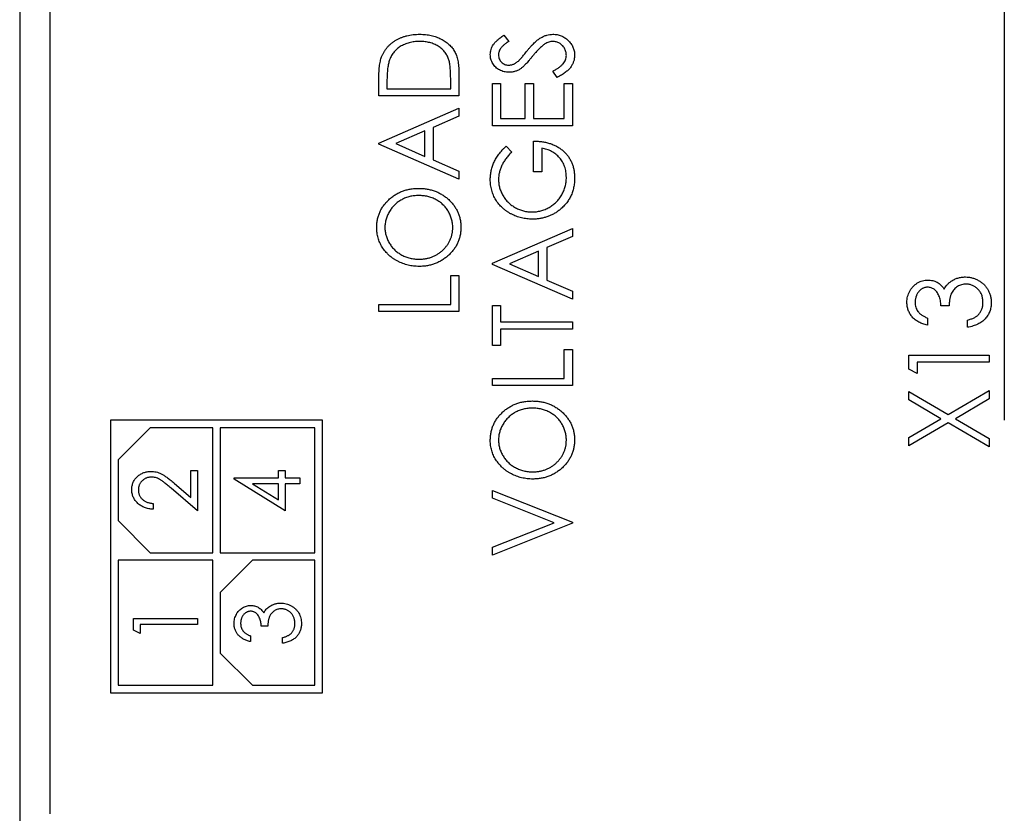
# Paper-space layout 'Sheet 2' of a CAD drawing. Header units: millimetres. Extents: x 0 to 420, y 0 to 297.
# Tile 33 of 48: x 291 to 324, y 99 to 125. Entities that reach past the tile are written whole.
import ezdxf

# ---------------------------------------------------------------- set-up
doc = ezdxf.new("R2010")
doc.units = ezdxf.units.MM

psp = doc.layouts.new('Sheet 2')

# ---------------------------------------------------------------- linework, layer by layer
at = {"color": 7, "linetype": 'Continuous', "lineweight": 25}
for p, q in [((292.425, 217.482), (292.425, 99.082)), ((291.429, 187.282), (291.429, 97.882)), ((323.925, 142.082), (323.925, 112.082)), ((307.409, 124.795), (307.572, 124.594)), ((305.925, 123.562), (305.925, 122.794)), ((309.164, 123.404), (309.03, 123.614)), ((303.279, 122.794), (303.279, 123.295)), ((303.55, 123.203), (303.55, 123.031)), ((305.653, 123.031), (305.653, 123.311)), ((307.029, 121.81), (307.029, 123.201)), ((307.029, 123.201), (307.3, 123.201)), ((307.3, 123.201), (307.3, 122.048)), ((308.114, 122.048), (308.114, 123.201)), ((308.114, 123.201), (308.386, 123.201)), ((308.386, 123.201), (308.386, 122.048)), ((309.403, 123.201), (309.675, 123.201)), ((309.403, 122.048), (309.403, 123.201)), ((309.675, 123.201), (309.675, 121.81)), ((303.55, 123.031), (305.653, 123.031)), ((305.925, 122.794), (303.279, 122.794)), ((303.279, 121.234), (305.925, 122.387)), ((305.925, 122.387), (305.925, 122.125)), ((305.925, 122.125), (305.077, 121.755)), ((307.3, 122.048), (308.114, 122.048)), ((308.386, 122.048), (309.403, 122.048)), ((304.805, 121.636), (303.842, 121.217)), ((304.805, 120.797), (304.805, 121.636)), ((305.077, 121.755), (305.077, 120.678)), ((309.675, 121.81), (307.029, 121.81)), ((303.279, 121.2), (303.279, 121.234)), ((303.842, 121.217), (304.805, 120.797)), ((308.386, 120.284), (308.386, 121.301)), ((305.925, 120.046), (303.279, 121.2)), ((307.48, 121.132), (307.673, 120.941)), ((308.657, 121.064), (308.657, 120.284)), ((305.077, 120.678), (305.925, 120.309)), ((305.925, 120.309), (305.925, 120.046)), ((308.657, 120.284), (308.386, 120.284)), ((307.029, 117.265), (309.675, 118.418)), ((309.675, 118.418), (309.675, 118.156)), ((309.675, 118.156), (308.827, 117.786)), ((308.555, 117.668), (307.592, 117.248)), ((308.555, 116.828), (308.555, 117.668)), ((308.827, 117.786), (308.827, 116.709)), ((307.029, 117.231), (307.029, 117.265)), ((309.675, 116.078), (307.029, 117.231)), ((307.592, 117.248), (308.555, 116.828)), ((305.653, 115.908), (305.653, 116.858)), ((305.653, 116.858), (305.925, 116.858)), ((305.925, 116.858), (305.925, 115.671)), ((308.827, 116.709), (309.675, 116.34)), ((309.675, 116.34), (309.675, 116.078)), ((303.279, 115.671), (303.279, 115.908)), ((303.279, 115.908), (305.653, 115.908)), ((307.029, 115.874), (307.3, 115.874)), ((307.029, 114.551), (307.029, 115.874)), ((307.3, 115.874), (307.3, 115.331)), ((322.102, 115.865), (321.83, 115.865)), ((305.925, 115.671), (303.279, 115.671)), ((321.389, 115.458), (321.389, 115.221)), ((322.712, 115.153), (322.712, 115.39)), ((307.3, 115.331), (309.675, 115.331)), ((309.675, 115.094), (307.3, 115.094)), ((307.3, 115.094), (307.3, 114.551)), ((309.675, 115.331), (309.675, 115.094)), ((307.3, 114.551), (307.029, 114.551)), ((309.403, 113.466), (309.403, 114.415)), ((309.403, 114.415), (309.675, 114.415)), ((309.675, 114.415), (309.675, 113.228)), ((320.779, 114.237), (323.425, 114.237)), ((320.779, 113.769), (320.779, 114.237)), ((323.425, 114.237), (323.425, 114)), ((321.05, 113.627), (320.779, 113.769)), ((321.05, 114), (321.05, 113.627)), ((323.425, 114), (321.05, 114)), ((307.029, 113.228), (307.029, 113.466)), ((307.029, 113.466), (309.403, 113.466)), ((309.675, 113.228), (307.029, 113.228)), ((320.779, 112.753), (320.779, 113.033)), ((320.779, 113.033), (322.073, 112.274)), ((322.073, 112.274), (323.425, 113.067)), ((323.425, 112.786), (322.312, 112.134)), ((323.425, 113.067), (323.425, 112.786)), ((321.833, 112.134), (320.779, 112.753)), ((320.779, 111.516), (321.833, 112.134)), ((322.312, 112.134), (323.425, 111.482)), ((301.425, 112.082), (294.425, 112.082)), ((294.425, 112.082), (294.425, 103.082)), ((295.735, 111.832), (294.675, 110.772)), ((297.8, 111.832), (295.735, 111.832)), ((297.8, 107.707), (297.8, 111.832)), ((301.175, 111.832), (298.05, 111.832)), ((298.05, 111.832), (298.05, 107.707)), ((301.175, 107.707), (301.175, 111.832)), ((301.425, 103.082), (301.425, 112.082)), ((322.073, 111.994), (320.779, 111.235)), ((323.425, 111.201), (322.073, 111.994)), ((320.779, 111.235), (320.779, 111.516)), ((323.425, 111.482), (323.425, 111.201)), ((294.675, 110.772), (294.675, 108.768)), ((297.083, 109.533), (297.083, 110.421)), ((297.083, 110.421), (297.3, 110.421)), ((297.3, 110.421), (297.3, 109.092)), ((298.504, 110.138), (298.504, 110.177)), ((298.504, 110.177), (299.969, 110.177)), ((299.969, 110.177), (299.969, 110.421)), ((299.969, 110.421), (300.186, 110.421)), ((300.186, 110.421), (300.186, 110.177)), ((300.186, 110.177), (300.675, 110.177)), ((300.675, 110.177), (300.675, 109.987)), ((297.3, 109.092), (296.424, 109.84)), ((296.525, 110.01), (297.083, 109.533)), ((300.186, 109.092), (298.504, 110.138)), ((299.969, 109.987), (299.113, 109.987)), ((299.113, 109.987), (299.969, 109.455)), ((299.969, 109.455), (299.969, 109.987)), ((300.186, 109.987), (300.186, 109.092)), ((300.675, 109.987), (300.186, 109.987)), ((307.029, 109.511), (307.029, 109.768)), ((307.029, 109.768), (309.675, 108.717)), ((309.07, 108.7), (307.029, 109.511)), ((295.834, 109.336), (295.834, 109.146)), ((294.675, 108.768), (295.735, 107.707)), ((307.029, 107.889), (309.07, 108.7)), ((309.675, 108.683), (307.029, 107.631)), ((309.675, 108.717), (309.675, 108.683)), ((307.029, 107.631), (307.029, 107.889)), ((295.735, 107.707), (297.8, 107.707)), ((298.05, 107.707), (301.175, 107.707)), ((297.8, 107.457), (294.675, 107.457)), ((294.675, 107.457), (294.675, 103.332)), ((297.8, 103.332), (297.8, 107.457)), ((299.11, 107.457), (298.05, 106.397)), ((301.175, 107.457), (299.11, 107.457)), ((301.175, 103.332), (301.175, 107.457)), ((298.05, 106.397), (298.05, 104.393)), ((295.183, 105.156), (295.183, 105.531)), ((295.183, 105.531), (297.3, 105.531)), ((297.3, 105.341), (295.4, 105.341)), ((295.4, 105.341), (295.4, 105.042)), ((297.3, 105.531), (297.3, 105.341)), ((299.616, 105.286), (299.399, 105.286)), ((295.4, 105.042), (295.183, 105.156)), ((299.046, 104.961), (299.046, 104.771)), ((300.105, 104.717), (300.105, 104.907)), ((298.05, 104.393), (299.11, 103.332)), ((294.425, 103.082), (301.425, 103.082)), ((294.675, 103.332), (297.8, 103.332)), ((299.11, 103.332), (301.175, 103.332))]:
    psp.add_line(p, q, dxfattribs=at)
for points, knots in [([(303.374, 124.082), (303.386, 124.111), (303.409, 124.167), (303.452, 124.248), (303.502, 124.324), (303.557, 124.396), (303.62, 124.462), (303.687, 124.524), (303.762, 124.58), (303.842, 124.632), (303.927, 124.679), (304.016, 124.719), (304.11, 124.753), (304.207, 124.782), (304.308, 124.802), (304.414, 124.818), (304.523, 124.827), (304.597, 124.829), (304.635, 124.829)], [0, 0, 0, 0, 0.059398, 0.117804, 0.175649, 0.233437, 0.291249, 0.349576, 0.409329, 0.470372, 0.532591, 0.595119, 0.658625, 0.723231, 0.789405, 0.857649, 0.927742, 1, 1, 1, 1]), ([(304.635, 124.829), (304.668, 124.829), (304.732, 124.827), (304.827, 124.821), (304.919, 124.808), (305.008, 124.791), (305.094, 124.768), (305.178, 124.743), (305.258, 124.71), (305.335, 124.673), (305.407, 124.633), (305.476, 124.589), (305.539, 124.543), (305.597, 124.493), (305.651, 124.441), (305.699, 124.385), (305.743, 124.326), (305.782, 124.265), (305.817, 124.198), (305.846, 124.126), (305.87, 124.047), (305.89, 123.962), (305.906, 123.871), (305.916, 123.774), (305.924, 123.67), (305.924, 123.599), (305.925, 123.562)], [0, 0, 0, 0, 0.047591, 0.093744, 0.138658, 0.182637, 0.225674, 0.268046, 0.309925, 0.35122, 0.391858, 0.430949, 0.469216, 0.506063, 0.542432, 0.578163, 0.613445, 0.648473, 0.684358, 0.722083, 0.761938, 0.803977, 0.848876, 0.896245, 0.946758, 1, 1, 1, 1]), ([(306.961, 124.161), (306.962, 124.189), (306.964, 124.245), (306.983, 124.327), (307.014, 124.406), (307.049, 124.47), (307.084, 124.519), (307.115, 124.558), (307.152, 124.596), (307.193, 124.635), (307.24, 124.674), (307.291, 124.715), (307.348, 124.755), (307.388, 124.782), (307.409, 124.795)], [0, 0, 0, 0, 0.103822, 0.2059191, 0.309231, 0.4156525, 0.4722204, 0.5328577, 0.5978194, 0.6678575, 0.7431765, 0.8234483, 0.9089421, 1, 1, 1, 1]), ([(308.173, 124.279), (308.193, 124.304), (308.234, 124.354), (308.295, 124.423), (308.354, 124.487), (308.412, 124.544), (308.468, 124.595), (308.522, 124.64), (308.574, 124.679), (308.641, 124.721), (308.724, 124.764), (308.824, 124.802), (308.925, 124.825), (308.993, 124.828), (309.026, 124.829)], [0, 0, 0, 0, 0.093761, 0.181614, 0.264342, 0.341677, 0.41338, 0.479975, 0.541968, 0.599292, 0.705911, 0.807015, 0.904485, 1, 1, 1, 1]), ([(309.026, 124.829), (309.05, 124.829), (309.097, 124.827), (309.166, 124.817), (309.233, 124.802), (309.297, 124.78), (309.36, 124.752), (309.419, 124.716), (309.476, 124.675), (309.53, 124.629), (309.58, 124.578), (309.623, 124.523), (309.66, 124.466), (309.69, 124.406), (309.713, 124.343), (309.73, 124.277), (309.741, 124.209), (309.742, 124.163), (309.742, 124.139)], [0, 0, 0, 0, 0.064367, 0.127345, 0.188922, 0.250384, 0.312021, 0.374404, 0.437663, 0.502985, 0.567803, 0.63098, 0.692076, 0.752595, 0.813028, 0.874016, 0.936113, 1, 1, 1, 1]), ([(304.635, 124.592), (304.604, 124.591), (304.543, 124.59), (304.454, 124.582), (304.368, 124.569), (304.286, 124.55), (304.207, 124.527), (304.131, 124.497), (304.059, 124.463), (303.99, 124.423), (303.926, 124.379), (303.867, 124.331), (303.814, 124.277), (303.764, 124.221), (303.721, 124.159), (303.683, 124.094), (303.651, 124.024), (303.633, 123.975), (303.624, 123.95)], [0, 0, 0, 0, 0.072235, 0.141829, 0.209054, 0.274618, 0.338839, 0.40167, 0.463864, 0.525432, 0.586208, 0.645431, 0.704074, 0.762298, 0.820336, 0.879142, 0.938766, 1, 1, 1, 1]), ([(305.586, 124.007), (305.577, 124.029), (305.56, 124.073), (305.53, 124.136), (305.493, 124.195), (305.453, 124.251), (305.407, 124.303), (305.357, 124.351), (305.302, 124.396), (305.242, 124.436), (305.178, 124.473), (305.111, 124.505), (305.04, 124.532), (304.965, 124.553), (304.887, 124.571), (304.806, 124.583), (304.721, 124.59), (304.664, 124.591), (304.635, 124.592)], [0, 0, 0, 0, 0.059658, 0.118319, 0.176002, 0.23344, 0.290884, 0.349178, 0.408074, 0.468667, 0.53039, 0.592632, 0.655752, 0.720395, 0.787156, 0.855716, 0.926408, 1, 1, 1, 1]), ([(307.572, 124.594), (307.555, 124.583), (307.523, 124.562), (307.478, 124.529), (307.437, 124.498), (307.401, 124.468), (307.369, 124.439), (307.341, 124.412), (307.318, 124.385), (307.293, 124.352), (307.269, 124.311), (307.247, 124.258), (307.235, 124.203), (307.233, 124.166), (307.232, 124.147)], [0, 0, 0, 0, 0.102557, 0.196911, 0.284395, 0.364416, 0.437215, 0.503536, 0.563602, 0.61645, 0.714669, 0.808954, 0.904132, 1, 1, 1, 1]), ([(308.763, 124.508), (308.748, 124.498), (308.716, 124.476), (308.669, 124.438), (308.62, 124.394), (308.568, 124.344), (308.514, 124.288), (308.458, 124.227), (308.4, 124.16), (308.361, 124.112), (308.341, 124.087)], [0, 0, 0, 0, 0.092213, 0.193119, 0.303009, 0.423363, 0.552489, 0.69176, 0.840671, 1, 1, 1, 1]), ([(309.023, 124.592), (309.001, 124.591), (308.956, 124.588), (308.89, 124.573), (308.825, 124.545), (308.784, 124.521), (308.763, 124.508)], [0, 0, 0, 0, 0.238336, 0.482311, 0.73314, 1, 1, 1, 1]), ([(309.471, 124.131), (309.47, 124.151), (309.469, 124.192), (309.457, 124.253), (309.438, 124.311), (309.411, 124.367), (309.378, 124.419), (309.338, 124.464), (309.294, 124.503), (309.244, 124.535), (309.192, 124.56), (309.137, 124.579), (309.08, 124.59), (309.042, 124.591), (309.023, 124.592)], [0, 0, 0, 0, 0.0867787, 0.1720119, 0.2570004, 0.3440912, 0.4303473, 0.5137866, 0.5956239, 0.6775651, 0.75969, 0.8399959, 0.9191329, 1, 1, 1, 1]), ([(307.578, 123.574), (307.55, 123.575), (307.495, 123.577), (307.414, 123.592), (307.337, 123.615), (307.265, 123.648), (307.198, 123.69), (307.137, 123.739), (307.086, 123.797), (307.041, 123.861), (307.006, 123.932), (306.979, 124.005), (306.964, 124.082), (306.962, 124.134), (306.961, 124.161)], [0, 0, 0, 0, 0.0882908, 0.1744188, 0.2584228, 0.3423174, 0.4252869, 0.5069347, 0.5879222, 0.670559, 0.7531449, 0.8348442, 0.9166861, 1, 1, 1, 1]), ([(307.232, 124.147), (307.233, 124.123), (307.235, 124.078), (307.255, 124.013), (307.285, 123.954), (307.328, 123.904), (307.379, 123.863), (307.436, 123.833), (307.5, 123.815), (307.545, 123.813), (307.567, 123.812)], [0, 0, 0, 0, 0.133507, 0.258557, 0.380724, 0.504971, 0.628085, 0.748901, 0.871477, 1, 1, 1, 1]), ([(307.909, 123.965), (307.914, 123.97), (307.927, 123.982), (307.946, 124.005), (307.972, 124.034), (308.002, 124.07), (308.038, 124.112), (308.078, 124.162), (308.124, 124.218), (308.156, 124.258), (308.173, 124.279)], [0, 0, 0, 0, 0.053039, 0.126288, 0.218872, 0.334457, 0.469409, 0.625738, 0.802267, 1, 1, 1, 1]), ([(309.742, 124.139), (309.742, 124.121), (309.741, 124.085), (309.734, 124.031), (309.725, 123.978), (309.71, 123.928), (309.691, 123.878), (309.668, 123.829), (309.641, 123.782), (309.61, 123.736), (309.573, 123.691), (309.531, 123.647), (309.484, 123.604), (309.431, 123.562), (309.372, 123.521), (309.308, 123.481), (309.238, 123.442), (309.189, 123.417), (309.164, 123.404)], [0, 0, 0, 0, 0.055089, 0.109447, 0.163323, 0.216767, 0.269874, 0.324148, 0.378969, 0.434708, 0.492467, 0.553707, 0.618022, 0.686132, 0.757893, 0.834258, 0.914668, 1, 1, 1, 1]), ([(303.279, 123.295), (303.279, 123.338), (303.28, 123.423), (303.284, 123.544), (303.291, 123.657), (303.302, 123.76), (303.315, 123.854), (303.331, 123.938), (303.35, 124.014), (303.366, 124.06), (303.374, 124.082)], [0, 0, 0, 0, 0.164344, 0.316794, 0.458147, 0.588563, 0.707492, 0.815269, 0.912897, 1, 1, 1, 1]), ([(303.624, 123.95), (303.618, 123.93), (303.605, 123.887), (303.591, 123.816), (303.578, 123.736), (303.568, 123.647), (303.56, 123.549), (303.554, 123.442), (303.551, 123.325), (303.55, 123.244), (303.55, 123.203)], [0, 0, 0, 0, 0.084774, 0.180312, 0.28709, 0.406015, 0.536482, 0.678682, 0.833402, 1, 1, 1, 1]), ([(305.653, 123.311), (305.653, 123.351), (305.653, 123.428), (305.65, 123.539), (305.644, 123.641), (305.637, 123.733), (305.627, 123.815), (305.617, 123.888), (305.603, 123.951), (305.591, 123.989), (305.586, 124.007)], [0, 0, 0, 0, 0.172244, 0.3301934, 0.475432, 0.6065481, 0.7244263, 0.8291286, 0.9204072, 1, 1, 1, 1]), ([(307.567, 123.812), (307.581, 123.812), (307.61, 123.813), (307.652, 123.82), (307.693, 123.829), (307.735, 123.844), (307.777, 123.865), (307.82, 123.892), (307.865, 123.926), (307.894, 123.952), (307.909, 123.965)], [0, 0, 0, 0, 0.110385, 0.220503, 0.331137, 0.443585, 0.563154, 0.695062, 0.839762, 1, 1, 1, 1]), ([(308.341, 124.087), (308.321, 124.063), (308.283, 124.016), (308.227, 123.95), (308.176, 123.891), (308.128, 123.84), (308.086, 123.795), (308.048, 123.758), (308.013, 123.728), (307.991, 123.712), (307.981, 123.704)], [0, 0, 0, 0, 0.179535, 0.344506, 0.492131, 0.62464, 0.742099, 0.843179, 0.92954, 1, 1, 1, 1]), ([(309.03, 123.614), (309.065, 123.632), (309.131, 123.668), (309.221, 123.727), (309.298, 123.788), (309.361, 123.852), (309.41, 123.918), (309.445, 123.987), (309.467, 124.058), (309.47, 124.106), (309.471, 124.131)], [0, 0, 0, 0, 0.165307, 0.315251, 0.451801, 0.576089, 0.690151, 0.796612, 0.898685, 1, 1, 1, 1]), ([(307.981, 123.704), (307.966, 123.694), (307.935, 123.673), (307.887, 123.647), (307.838, 123.624), (307.788, 123.607), (307.737, 123.592), (307.685, 123.581), (307.632, 123.576), (307.596, 123.575), (307.578, 123.574)], [0, 0, 0, 0, 0.130877, 0.257719, 0.382316, 0.506626, 0.628302, 0.751527, 0.87547, 1, 1, 1, 1]), ([(308.386, 121.301), (308.436, 121.3), (308.535, 121.298), (308.679, 121.282), (308.816, 121.255), (308.944, 121.219), (309.064, 121.172), (309.177, 121.116), (309.281, 121.048), (309.377, 120.971), (309.463, 120.885), (309.538, 120.792), (309.601, 120.691), (309.653, 120.583), (309.693, 120.469), (309.722, 120.348), (309.739, 120.219), (309.741, 120.132), (309.742, 120.087)], [0, 0, 0, 0, 0.073864, 0.144487, 0.211802, 0.276497, 0.339088, 0.400144, 0.4602, 0.520215, 0.57934, 0.637339, 0.694979, 0.752576, 0.811427, 0.871645, 0.934387, 1, 1, 1, 1]), ([(306.961, 120.036), (306.961, 120.061), (306.962, 120.111), (306.968, 120.185), (306.978, 120.259), (306.991, 120.331), (307.009, 120.402), (307.03, 120.472), (307.055, 120.541), (307.084, 120.609), (307.118, 120.676), (307.155, 120.743), (307.198, 120.808), (307.245, 120.874), (307.297, 120.939), (307.354, 121.004), (307.415, 121.069), (307.458, 121.111), (307.48, 121.132)], [0, 0, 0, 0, 0.060202, 0.120138, 0.179117, 0.237718, 0.296203, 0.354655, 0.41284, 0.47188, 0.531581, 0.592872, 0.65541, 0.720095, 0.786743, 0.855833, 0.926576, 1, 1, 1, 1]), ([(307.673, 120.941), (307.639, 120.907), (307.571, 120.841), (307.482, 120.733), (307.406, 120.62), (307.343, 120.503), (307.294, 120.385), (307.259, 120.267), (307.236, 120.151), (307.234, 120.073), (307.232, 120.035)], [0, 0, 0, 0, 0.139733, 0.274631, 0.40526, 0.533517, 0.657683, 0.775761, 0.889731, 1, 1, 1, 1]), ([(309.471, 120.104), (309.47, 120.135), (309.469, 120.197), (309.458, 120.287), (309.441, 120.374), (309.416, 120.457), (309.384, 120.536), (309.345, 120.612), (309.299, 120.684), (309.246, 120.752), (309.187, 120.814), (309.124, 120.87), (309.056, 120.92), (308.985, 120.962), (308.909, 120.998), (308.829, 121.028), (308.745, 121.05), (308.686, 121.059), (308.657, 121.064)], [0, 0, 0, 0, 0.067953, 0.133617, 0.197414, 0.259915, 0.321533, 0.382783, 0.444393, 0.506704, 0.568851, 0.629985, 0.69037, 0.750238, 0.810981, 0.872269, 0.935356, 1, 1, 1, 1]), ([(308.351, 118.723), (308.32, 118.724), (308.258, 118.725), (308.166, 118.733), (308.076, 118.746), (307.987, 118.766), (307.901, 118.789), (307.815, 118.819), (307.732, 118.854), (307.65, 118.893), (307.571, 118.937), (307.497, 118.986), (307.427, 119.039), (307.361, 119.096), (307.3, 119.156), (307.243, 119.221), (307.19, 119.289), (307.143, 119.362), (307.1, 119.437), (307.063, 119.515), (307.032, 119.596), (307.005, 119.679), (306.986, 119.765), (306.972, 119.853), (306.962, 119.944), (306.961, 120.005), (306.961, 120.036)], [0, 0, 0, 0, 0.04375, 0.086898, 0.129594, 0.1718, 0.214056, 0.256096, 0.298644, 0.341206, 0.383707, 0.425333, 0.466332, 0.507029, 0.547265, 0.5874, 0.627805, 0.668535, 0.709372, 0.749828, 0.790342, 0.831209, 0.872257, 0.914047, 0.956499, 1, 1, 1, 1]), ([(307.232, 120.035), (307.233, 120.012), (307.233, 119.965), (307.241, 119.896), (307.253, 119.827), (307.269, 119.759), (307.291, 119.692), (307.316, 119.626), (307.347, 119.561), (307.383, 119.497), (307.422, 119.435), (307.465, 119.377), (307.511, 119.321), (307.561, 119.27), (307.614, 119.222), (307.67, 119.178), (307.73, 119.138), (307.793, 119.101), (307.858, 119.068), (307.924, 119.039), (307.991, 119.016), (308.059, 118.995), (308.128, 118.98), (308.198, 118.969), (308.269, 118.962), (308.316, 118.961), (308.34, 118.961)], [0, 0, 0, 0, 0.0408613, 0.0816252, 0.1224208, 0.16287, 0.2037735, 0.2453156, 0.2873923, 0.3301876, 0.3730221, 0.4152896, 0.4572433, 0.499037, 0.5406643, 0.5823203, 0.6244562, 0.6671742, 0.7097936, 0.7516411, 0.7933304, 0.8346437, 0.8755542, 0.9168628, 0.9582109, 1, 1, 1, 1]), ([(308.34, 118.961), (308.364, 118.961), (308.413, 118.962), (308.486, 118.97), (308.557, 118.981), (308.628, 118.998), (308.698, 119.018), (308.767, 119.045), (308.835, 119.075), (308.902, 119.11), (308.966, 119.149), (309.027, 119.192), (309.085, 119.238), (309.139, 119.289), (309.19, 119.342), (309.237, 119.4), (309.28, 119.46), (309.32, 119.524), (309.355, 119.591), (309.387, 119.66), (309.412, 119.73), (309.434, 119.802), (309.451, 119.875), (309.462, 119.95), (309.47, 120.027), (309.471, 120.078), (309.471, 120.104)], [0, 0, 0, 0, 0.0409071, 0.0817121, 0.1222408, 0.1627055, 0.203489, 0.2446539, 0.2861714, 0.3283174, 0.3705965, 0.4122754, 0.4537844, 0.4946668, 0.5359552, 0.5772341, 0.6190843, 0.6612657, 0.70355, 0.7455813, 0.7875792, 0.8292991, 0.871274, 0.9135583, 0.9564272, 1, 1, 1, 1]), ([(309.742, 120.087), (309.742, 120.059), (309.741, 120.005), (309.735, 119.924), (309.726, 119.845), (309.712, 119.769), (309.695, 119.695), (309.673, 119.623), (309.647, 119.553), (309.618, 119.485), (309.585, 119.42), (309.547, 119.357), (309.507, 119.296), (309.461, 119.237), (309.413, 119.18), (309.359, 119.126), (309.303, 119.073), (309.262, 119.041), (309.242, 119.024)], [0, 0, 0, 0, 0.06786, 0.134132, 0.198965, 0.262597, 0.325146, 0.3865, 0.447578, 0.507762, 0.567858, 0.627895, 0.688079, 0.748875, 0.810239, 0.872356, 0.935747, 1, 1, 1, 1]), ([(303.211, 118.436), (303.212, 118.482), (303.215, 118.571), (303.233, 118.702), (303.265, 118.828), (303.309, 118.948), (303.366, 119.061), (303.435, 119.17), (303.518, 119.272), (303.612, 119.368), (303.714, 119.455), (303.823, 119.532), (303.938, 119.597), (304.06, 119.649), (304.187, 119.691), (304.32, 119.72), (304.458, 119.738), (304.553, 119.74), (304.601, 119.741)], [0, 0, 0, 0, 0.064112, 0.12603, 0.186709, 0.24615, 0.305771, 0.366051, 0.427384, 0.490821, 0.554635, 0.61692, 0.678954, 0.740666, 0.803314, 0.866858, 0.932414, 1, 1, 1, 1]), ([(304.601, 119.741), (304.648, 119.74), (304.742, 119.738), (304.88, 119.72), (305.012, 119.691), (305.139, 119.65), (305.26, 119.597), (305.375, 119.532), (305.486, 119.456), (305.589, 119.369), (305.683, 119.274), (305.765, 119.172), (305.836, 119.066), (305.893, 118.954), (305.938, 118.837), (305.969, 118.714), (305.989, 118.587), (305.991, 118.5), (305.992, 118.456)], [0, 0, 0, 0, 0.067668, 0.133292, 0.19714, 0.260013, 0.322488, 0.385059, 0.448295, 0.51269, 0.576673, 0.638498, 0.698729, 0.757967, 0.817157, 0.876594, 0.937343, 1, 1, 1, 1]), ([(304.6, 119.504), (304.574, 119.503), (304.524, 119.502), (304.448, 119.496), (304.375, 119.485), (304.303, 119.47), (304.234, 119.45), (304.166, 119.427), (304.1, 119.399), (304.036, 119.367), (303.975, 119.331), (303.917, 119.291), (303.861, 119.247), (303.809, 119.2), (303.761, 119.15), (303.715, 119.096), (303.672, 119.039), (303.633, 118.978), (303.598, 118.915), (303.567, 118.851), (303.541, 118.786), (303.519, 118.72), (303.503, 118.653), (303.491, 118.585), (303.483, 118.516), (303.483, 118.47), (303.482, 118.447)], [0, 0, 0, 0, 0.044923, 0.089057, 0.132287, 0.174986, 0.217144, 0.258769, 0.300532, 0.342498, 0.384141, 0.425372, 0.466388, 0.507179, 0.548135, 0.589217, 0.630842, 0.673193, 0.715487, 0.757043, 0.79776, 0.838207, 0.878693, 0.918916, 0.959101, 1, 1, 1, 1]), ([(305.721, 118.447), (305.721, 118.471), (305.72, 118.518), (305.713, 118.589), (305.701, 118.658), (305.685, 118.725), (305.664, 118.792), (305.639, 118.857), (305.609, 118.921), (305.574, 118.983), (305.536, 119.042), (305.494, 119.099), (305.448, 119.152), (305.399, 119.202), (305.347, 119.248), (305.291, 119.291), (305.233, 119.331), (305.17, 119.367), (305.105, 119.399), (305.038, 119.427), (304.969, 119.45), (304.899, 119.47), (304.827, 119.485), (304.753, 119.496), (304.677, 119.502), (304.626, 119.503), (304.6, 119.504)], [0, 0, 0, 0, 0.041661, 0.082882, 0.123552, 0.164177, 0.204273, 0.24489, 0.285869, 0.327154, 0.368651, 0.40943, 0.450115, 0.490687, 0.531109, 0.572015, 0.613338, 0.655348, 0.697698, 0.739863, 0.781905, 0.824489, 0.86732, 0.910682, 0.954948, 1, 1, 1, 1]), ([(309.242, 119.024), (309.21, 119), (309.146, 118.952), (309.043, 118.892), (308.937, 118.839), (308.827, 118.797), (308.713, 118.764), (308.596, 118.741), (308.474, 118.726), (308.392, 118.724), (308.351, 118.723)], [0, 0, 0, 0, 0.125941, 0.250122, 0.372733, 0.495399, 0.61855, 0.743104, 0.87001, 1, 1, 1, 1]), ([(304.613, 117.163), (304.582, 117.164), (304.519, 117.165), (304.426, 117.173), (304.335, 117.186), (304.246, 117.205), (304.158, 117.229), (304.072, 117.258), (303.988, 117.293), (303.905, 117.333), (303.826, 117.377), (303.752, 117.426), (303.681, 117.478), (303.615, 117.534), (303.553, 117.595), (303.496, 117.659), (303.443, 117.726), (303.395, 117.798), (303.351, 117.872), (303.314, 117.948), (303.282, 118.026), (303.256, 118.105), (303.236, 118.186), (303.222, 118.268), (303.212, 118.351), (303.211, 118.408), (303.211, 118.436)], [0, 0, 0, 0, 0.044811, 0.089011, 0.13275, 0.176233, 0.219272, 0.262324, 0.305647, 0.348979, 0.392242, 0.43461, 0.476184, 0.517236, 0.558165, 0.598792, 0.639668, 0.680638, 0.721467, 0.761759, 0.801482, 0.840953, 0.880381, 0.919726, 0.959716, 1, 1, 1, 1]), ([(303.482, 118.447), (303.483, 118.424), (303.483, 118.379), (303.491, 118.311), (303.503, 118.244), (303.519, 118.178), (303.541, 118.113), (303.567, 118.049), (303.598, 117.986), (303.633, 117.924), (303.672, 117.864), (303.715, 117.808), (303.761, 117.754), (303.811, 117.704), (303.863, 117.657), (303.919, 117.614), (303.979, 117.575), (304.041, 117.538), (304.106, 117.506), (304.173, 117.478), (304.242, 117.454), (304.312, 117.434), (304.385, 117.419), (304.459, 117.408), (304.535, 117.402), (304.586, 117.401), (304.612, 117.4)], [0, 0, 0, 0, 0.0399565, 0.0795127, 0.1191114, 0.1586822, 0.1985282, 0.2389438, 0.2799281, 0.321669, 0.3634867, 0.4050343, 0.4463041, 0.4872416, 0.5282493, 0.5693049, 0.6110354, 0.6533544, 0.6955827, 0.7379017, 0.7804916, 0.8232309, 0.8662184, 0.9100461, 0.9544732, 1, 1, 1, 1]), ([(304.612, 117.4), (304.65, 117.401), (304.726, 117.403), (304.836, 117.418), (304.942, 117.441), (305.042, 117.476), (305.14, 117.519), (305.231, 117.572), (305.319, 117.634), (305.401, 117.706), (305.476, 117.784), (305.541, 117.867), (305.597, 117.954), (305.642, 118.045), (305.678, 118.14), (305.702, 118.239), (305.719, 118.341), (305.72, 118.411), (305.721, 118.447)], [0, 0, 0, 0, 0.06753, 0.132738, 0.196163, 0.25879, 0.321017, 0.383435, 0.446363, 0.511011, 0.575079, 0.637133, 0.697793, 0.757163, 0.816573, 0.8765, 0.937463, 1, 1, 1, 1]), ([(305.992, 118.456), (305.991, 118.412), (305.989, 118.324), (305.969, 118.195), (305.938, 118.072), (305.894, 117.953), (305.837, 117.84), (305.767, 117.733), (305.684, 117.631), (305.59, 117.536), (305.488, 117.449), (305.379, 117.372), (305.264, 117.308), (305.144, 117.255), (305.019, 117.213), (304.888, 117.184), (304.753, 117.166), (304.66, 117.164), (304.613, 117.163)], [0, 0, 0, 0, 0.063524, 0.12488, 0.185155, 0.244833, 0.304627, 0.365038, 0.42717, 0.49127, 0.555588, 0.618668, 0.681008, 0.742903, 0.805249, 0.868474, 0.933217, 1, 1, 1, 1]), ([(320.711, 115.974), (320.712, 116.007), (320.714, 116.072), (320.733, 116.168), (320.763, 116.261), (320.804, 116.349), (320.855, 116.431), (320.915, 116.505), (320.984, 116.567), (321.061, 116.619), (321.142, 116.661), (321.226, 116.691), (321.311, 116.71), (321.369, 116.712), (321.398, 116.713)], [0, 0, 0, 0, 0.088152, 0.174818, 0.261298, 0.348501, 0.435009, 0.519029, 0.601423, 0.684099, 0.765985, 0.844847, 0.922235, 1, 1, 1, 1]), ([(321.398, 116.713), (321.426, 116.713), (321.481, 116.711), (321.561, 116.696), (321.636, 116.673), (321.707, 116.64), (321.774, 116.597), (321.835, 116.544), (321.893, 116.482), (321.926, 116.436), (321.943, 116.412)], [0, 0, 0, 0, 0.128961, 0.252356, 0.372719, 0.492297, 0.612547, 0.736291, 0.864891, 1, 1, 1, 1]), ([(321.943, 116.412), (321.956, 116.438), (321.983, 116.489), (322.036, 116.557), (322.097, 116.62), (322.145, 116.654), (322.168, 116.671)], [0, 0, 0, 0, 0.250334, 0.497098, 0.745903, 1, 1, 1, 1]), ([(322.168, 116.671), (322.186, 116.683), (322.221, 116.706), (322.276, 116.735), (322.333, 116.76), (322.391, 116.78), (322.45, 116.796), (322.512, 116.807), (322.575, 116.814), (322.617, 116.815), (322.639, 116.815)], [0, 0, 0, 0, 0.126046, 0.250947, 0.373622, 0.497176, 0.620273, 0.744382, 0.87147, 1, 1, 1, 1]), ([(322.639, 116.815), (322.676, 116.814), (322.749, 116.811), (322.859, 116.789), (322.965, 116.754), (323.067, 116.705), (323.163, 116.645), (323.248, 116.574), (323.322, 116.492), (323.383, 116.401), (323.432, 116.302), (323.467, 116.196), (323.489, 116.084), (323.491, 116.008), (323.492, 115.969)], [0, 0, 0, 0, 0.0828718, 0.1651424, 0.248491, 0.3334623, 0.4183285, 0.5003646, 0.5819056, 0.6640085, 0.7464853, 0.8289584, 0.9127829, 1, 1, 1, 1]), ([(321.397, 116.476), (321.383, 116.476), (321.356, 116.475), (321.316, 116.468), (321.277, 116.456), (321.24, 116.441), (321.203, 116.421), (321.169, 116.397), (321.136, 116.368), (321.105, 116.334), (321.076, 116.299), (321.051, 116.259), (321.03, 116.218), (321.012, 116.175), (320.999, 116.129), (320.99, 116.08), (320.984, 116.029), (320.983, 115.995), (320.982, 115.977)], [0, 0, 0, 0, 0.057394, 0.114053, 0.169167, 0.225526, 0.28177, 0.340286, 0.400705, 0.464133, 0.528975, 0.592775, 0.656538, 0.721493, 0.788012, 0.856179, 0.926456, 1, 1, 1, 1]), ([(321.83, 115.865), (321.83, 115.895), (321.829, 115.953), (321.816, 116.037), (321.797, 116.118), (321.769, 116.193), (321.737, 116.261), (321.699, 116.321), (321.657, 116.37), (321.61, 116.409), (321.56, 116.439), (321.508, 116.46), (321.453, 116.474), (321.416, 116.475), (321.397, 116.476)], [0, 0, 0, 0, 0.1058, 0.208102, 0.306952, 0.403845, 0.495836, 0.580279, 0.657016, 0.729335, 0.79901, 0.865583, 0.932309, 1, 1, 1, 1]), ([(322.661, 116.578), (322.637, 116.577), (322.588, 116.575), (322.516, 116.559), (322.446, 116.534), (322.38, 116.499), (322.319, 116.456), (322.265, 116.405), (322.219, 116.347), (322.188, 116.293), (322.167, 116.246), (322.153, 116.205), (322.141, 116.159), (322.13, 116.11), (322.12, 116.055), (322.112, 115.996), (322.106, 115.932), (322.103, 115.888), (322.102, 115.865)], [0, 0, 0, 0, 0.072483, 0.144336, 0.216269, 0.289826, 0.363748, 0.435901, 0.50742, 0.580162, 0.618838, 0.660808, 0.707132, 0.757253, 0.811151, 0.869953, 0.932709, 1, 1, 1, 1]), ([(323.221, 115.973), (323.221, 115.995), (323.22, 116.039), (323.211, 116.102), (323.199, 116.162), (323.18, 116.219), (323.157, 116.273), (323.127, 116.323), (323.094, 116.37), (323.054, 116.412), (323.012, 116.451), (322.967, 116.485), (322.921, 116.514), (322.872, 116.537), (322.822, 116.555), (322.77, 116.568), (322.716, 116.576), (322.68, 116.577), (322.661, 116.578)], [0, 0, 0, 0, 0.072637, 0.141726, 0.208269, 0.273118, 0.33605, 0.398784, 0.461462, 0.52466, 0.587471, 0.648301, 0.707284, 0.765509, 0.823088, 0.881207, 0.940024, 1, 1, 1, 1]), ([(321.389, 115.221), (321.363, 115.227), (321.311, 115.24), (321.236, 115.264), (321.166, 115.292), (321.101, 115.324), (321.04, 115.36), (320.984, 115.401), (320.932, 115.445), (320.886, 115.494), (320.845, 115.546), (320.809, 115.6), (320.779, 115.657), (320.754, 115.716), (320.735, 115.777), (320.721, 115.841), (320.712, 115.907), (320.711, 115.951), (320.711, 115.974)], [0, 0, 0, 0, 0.074282, 0.144875, 0.213158, 0.279066, 0.342788, 0.405011, 0.466609, 0.527393, 0.58752, 0.646103, 0.704302, 0.762167, 0.820014, 0.878488, 0.938507, 1, 1, 1, 1]), ([(320.982, 115.977), (320.983, 115.949), (320.985, 115.894), (321.004, 115.814), (321.032, 115.74), (321.067, 115.683), (321.1, 115.642), (321.13, 115.612), (321.163, 115.583), (321.2, 115.555), (321.242, 115.53), (321.287, 115.504), (321.337, 115.48), (321.371, 115.466), (321.389, 115.458)], [0, 0, 0, 0, 0.120032, 0.233521, 0.344431, 0.454949, 0.511874, 0.57062, 0.63265, 0.698517, 0.767458, 0.840518, 0.917842, 1, 1, 1, 1]), ([(323.492, 115.969), (323.492, 115.943), (323.491, 115.891), (323.482, 115.815), (323.466, 115.743), (323.444, 115.674), (323.416, 115.609), (323.382, 115.547), (323.342, 115.487), (323.295, 115.432), (323.242, 115.381), (323.184, 115.334), (323.119, 115.292), (323.049, 115.254), (322.973, 115.222), (322.891, 115.194), (322.804, 115.17), (322.743, 115.159), (322.712, 115.153)], [0, 0, 0, 0, 0.063186, 0.124194, 0.183604, 0.241346, 0.298312, 0.355201, 0.412588, 0.470703, 0.529828, 0.58992, 0.651564, 0.715502, 0.78143, 0.850905, 0.923451, 1, 1, 1, 1]), ([(323.078, 115.576), (323.089, 115.59), (323.112, 115.616), (323.141, 115.659), (323.167, 115.705), (323.186, 115.754), (323.202, 115.805), (323.213, 115.858), (323.22, 115.915), (323.221, 115.953), (323.221, 115.973)], [0, 0, 0, 0, 0.1212038, 0.2414148, 0.3617449, 0.4823565, 0.6058459, 0.7325052, 0.8636264, 1, 1, 1, 1]), ([(322.712, 115.39), (322.733, 115.396), (322.772, 115.406), (322.829, 115.426), (322.881, 115.446), (322.929, 115.469), (322.973, 115.492), (323.012, 115.518), (323.048, 115.546), (323.068, 115.566), (323.078, 115.576)], [0, 0, 0, 0, 0.152217, 0.296177, 0.431862, 0.55851, 0.677785, 0.79096, 0.898105, 1, 1, 1, 1]), ([(306.961, 111.415), (306.962, 111.46), (306.965, 111.549), (306.983, 111.681), (307.015, 111.806), (307.059, 111.926), (307.116, 112.04), (307.185, 112.149), (307.268, 112.251), (307.362, 112.346), (307.464, 112.434), (307.573, 112.51), (307.688, 112.575), (307.81, 112.628), (307.937, 112.669), (308.07, 112.698), (308.208, 112.716), (308.303, 112.718), (308.351, 112.719)], [0, 0, 0, 0, 0.064112, 0.12603, 0.186709, 0.24615, 0.305771, 0.366051, 0.427384, 0.490821, 0.554635, 0.61692, 0.678954, 0.740666, 0.803314, 0.866858, 0.932414, 1, 1, 1, 1]), ([(308.35, 112.482), (308.324, 112.482), (308.274, 112.481), (308.198, 112.474), (308.125, 112.463), (308.053, 112.449), (307.984, 112.429), (307.916, 112.405), (307.85, 112.377), (307.786, 112.345), (307.725, 112.309), (307.667, 112.269), (307.611, 112.226), (307.559, 112.179), (307.511, 112.128), (307.465, 112.075), (307.422, 112.017), (307.383, 111.957), (307.348, 111.894), (307.317, 111.83), (307.291, 111.765), (307.269, 111.699), (307.253, 111.632), (307.241, 111.564), (307.233, 111.495), (307.233, 111.448), (307.232, 111.425)], [0, 0, 0, 0, 0.044923, 0.089057, 0.132287, 0.174986, 0.217144, 0.258769, 0.300532, 0.342498, 0.384141, 0.425372, 0.466388, 0.507179, 0.548135, 0.589217, 0.630842, 0.673193, 0.715487, 0.757043, 0.79776, 0.838207, 0.878693, 0.918916, 0.959101, 1, 1, 1, 1]), ([(309.471, 111.425), (309.471, 111.449), (309.47, 111.496), (309.463, 111.567), (309.451, 111.636), (309.435, 111.704), (309.414, 111.77), (309.389, 111.835), (309.359, 111.899), (309.324, 111.961), (309.286, 112.02), (309.244, 112.077), (309.198, 112.13), (309.149, 112.18), (309.097, 112.226), (309.041, 112.269), (308.983, 112.309), (308.92, 112.345), (308.855, 112.377), (308.788, 112.405), (308.719, 112.429), (308.649, 112.448), (308.577, 112.463), (308.503, 112.474), (308.427, 112.481), (308.376, 112.482), (308.35, 112.482)], [0, 0, 0, 0, 0.041661, 0.082882, 0.123552, 0.164177, 0.204273, 0.24489, 0.285869, 0.327154, 0.368651, 0.40943, 0.450115, 0.490687, 0.531109, 0.572015, 0.613338, 0.655348, 0.697698, 0.739863, 0.781905, 0.824489, 0.86732, 0.910682, 0.954948, 1, 1, 1, 1]), ([(308.351, 112.719), (308.398, 112.718), (308.492, 112.716), (308.63, 112.698), (308.762, 112.669), (308.889, 112.628), (309.01, 112.576), (309.125, 112.51), (309.236, 112.434), (309.339, 112.347), (309.433, 112.252), (309.515, 112.151), (309.586, 112.044), (309.643, 111.932), (309.688, 111.815), (309.719, 111.693), (309.739, 111.566), (309.741, 111.479), (309.742, 111.435)], [0, 0, 0, 0, 0.067668, 0.133292, 0.19714, 0.260013, 0.322488, 0.385059, 0.448295, 0.51269, 0.576673, 0.638498, 0.698729, 0.757967, 0.817157, 0.876594, 0.937343, 1, 1, 1, 1]), ([(308.363, 110.141), (308.332, 110.142), (308.269, 110.143), (308.176, 110.151), (308.085, 110.164), (307.996, 110.184), (307.908, 110.207), (307.822, 110.236), (307.738, 110.272), (307.655, 110.311), (307.576, 110.355), (307.502, 110.404), (307.431, 110.456), (307.365, 110.513), (307.303, 110.573), (307.246, 110.637), (307.193, 110.705), (307.145, 110.776), (307.101, 110.85), (307.064, 110.927), (307.032, 111.004), (307.006, 111.083), (306.986, 111.164), (306.972, 111.246), (306.962, 111.33), (306.961, 111.386), (306.961, 111.415)], [0, 0, 0, 0, 0.044811, 0.089011, 0.13275, 0.176233, 0.219272, 0.262324, 0.305647, 0.348979, 0.392242, 0.43461, 0.476184, 0.517236, 0.558165, 0.598792, 0.639668, 0.680638, 0.721467, 0.761759, 0.801482, 0.840953, 0.880381, 0.919726, 0.959716, 1, 1, 1, 1]), ([(307.232, 111.425), (307.233, 111.402), (307.233, 111.357), (307.241, 111.289), (307.253, 111.222), (307.269, 111.156), (307.291, 111.092), (307.317, 111.027), (307.348, 110.964), (307.383, 110.903), (307.422, 110.843), (307.465, 110.786), (307.511, 110.732), (307.561, 110.683), (307.613, 110.636), (307.669, 110.593), (307.729, 110.553), (307.791, 110.516), (307.856, 110.484), (307.923, 110.456), (307.992, 110.432), (308.062, 110.412), (308.135, 110.398), (308.209, 110.386), (308.285, 110.38), (308.336, 110.379), (308.362, 110.379)], [0, 0, 0, 0, 0.0399565, 0.0795127, 0.1191114, 0.1586822, 0.1985282, 0.2389438, 0.2799281, 0.321669, 0.3634867, 0.4050343, 0.4463041, 0.4872416, 0.5282493, 0.5693049, 0.6110354, 0.6533544, 0.6955827, 0.7379017, 0.7804916, 0.8232309, 0.8662184, 0.9100461, 0.9544732, 1, 1, 1, 1]), ([(308.362, 110.379), (308.4, 110.38), (308.476, 110.381), (308.586, 110.396), (308.692, 110.42), (308.792, 110.454), (308.89, 110.497), (308.981, 110.55), (309.069, 110.613), (309.151, 110.684), (309.226, 110.762), (309.291, 110.845), (309.347, 110.932), (309.392, 111.023), (309.428, 111.118), (309.452, 111.217), (309.469, 111.32), (309.47, 111.39), (309.471, 111.425)], [0, 0, 0, 0, 0.06753, 0.132738, 0.196163, 0.25879, 0.321017, 0.383435, 0.446363, 0.511011, 0.575079, 0.637133, 0.697793, 0.757163, 0.816573, 0.8765, 0.937463, 1, 1, 1, 1]), ([(309.742, 111.435), (309.741, 111.39), (309.739, 111.302), (309.719, 111.174), (309.688, 111.05), (309.644, 110.932), (309.587, 110.819), (309.517, 110.712), (309.434, 110.61), (309.34, 110.514), (309.238, 110.427), (309.129, 110.35), (309.014, 110.286), (308.894, 110.233), (308.769, 110.191), (308.638, 110.163), (308.503, 110.145), (308.41, 110.142), (308.363, 110.141)], [0, 0, 0, 0, 0.063524, 0.12488, 0.185155, 0.244833, 0.304627, 0.365038, 0.42717, 0.49127, 0.555588, 0.618668, 0.681008, 0.742903, 0.805249, 0.868474, 0.933217, 1, 1, 1, 1]), ([(295.129, 109.794), (295.129, 109.816), (295.13, 109.858), (295.14, 109.921), (295.154, 109.981), (295.175, 110.037), (295.201, 110.09), (295.234, 110.139), (295.272, 110.186), (295.316, 110.229), (295.364, 110.267), (295.414, 110.301), (295.467, 110.33), (295.522, 110.353), (295.579, 110.372), (295.638, 110.385), (295.699, 110.393), (295.74, 110.394), (295.761, 110.394)], [0, 0, 0, 0, 0.067106, 0.131744, 0.194458, 0.255749, 0.316097, 0.376704, 0.438236, 0.501646, 0.565077, 0.627495, 0.688465, 0.749509, 0.810355, 0.872348, 0.935088, 1, 1, 1, 1]), ([(295.775, 110.204), (295.76, 110.204), (295.732, 110.203), (295.69, 110.197), (295.65, 110.188), (295.611, 110.174), (295.574, 110.157), (295.538, 110.136), (295.505, 110.111), (295.472, 110.083), (295.443, 110.052), (295.417, 110.019), (295.395, 109.984), (295.377, 109.947), (295.363, 109.909), (295.353, 109.869), (295.347, 109.827), (295.346, 109.799), (295.346, 109.784)], [0, 0, 0, 0, 0.064826, 0.127694, 0.189002, 0.250262, 0.311649, 0.372859, 0.435986, 0.500806, 0.565495, 0.628378, 0.689165, 0.749946, 0.810822, 0.872278, 0.935146, 1, 1, 1, 1]), ([(295.761, 110.394), (295.791, 110.393), (295.849, 110.391), (295.936, 110.377), (296.019, 110.351), (296.087, 110.322), (296.141, 110.293), (296.186, 110.266), (296.234, 110.235), (296.285, 110.199), (296.34, 110.158), (296.399, 110.113), (296.461, 110.063), (296.503, 110.028), (296.525, 110.01)], [0, 0, 0, 0, 0.10151, 0.200837, 0.299625, 0.399332, 0.452699, 0.511826, 0.577323, 0.649147, 0.727119, 0.811496, 0.9029, 1, 1, 1, 1]), ([(296.424, 109.84), (296.403, 109.858), (296.363, 109.893), (296.304, 109.942), (296.25, 109.987), (296.2, 110.026), (296.154, 110.06), (296.112, 110.091), (296.074, 110.115), (296.03, 110.141), (295.976, 110.167), (295.911, 110.189), (295.843, 110.202), (295.798, 110.203), (295.775, 110.204)], [0, 0, 0, 0, 0.108913, 0.209615, 0.301765, 0.385391, 0.460979, 0.528012, 0.587141, 0.638024, 0.730395, 0.82069, 0.909658, 1, 1, 1, 1]), ([(295.834, 109.146), (295.809, 109.147), (295.76, 109.149), (295.687, 109.16), (295.619, 109.176), (295.553, 109.197), (295.491, 109.224), (295.433, 109.256), (295.378, 109.294), (295.327, 109.337), (295.28, 109.385), (295.239, 109.435), (295.206, 109.488), (295.177, 109.544), (295.156, 109.603), (295.14, 109.664), (295.13, 109.728), (295.129, 109.772), (295.129, 109.794)], [0, 0, 0, 0, 0.070894, 0.1392, 0.20487, 0.269234, 0.332081, 0.394901, 0.457202, 0.520113, 0.582517, 0.642738, 0.701734, 0.760045, 0.818157, 0.87726, 0.937527, 1, 1, 1, 1]), ([(295.346, 109.784), (295.346, 109.769), (295.347, 109.74), (295.353, 109.696), (295.363, 109.654), (295.377, 109.615), (295.395, 109.577), (295.417, 109.541), (295.444, 109.507), (295.474, 109.475), (295.507, 109.446), (295.545, 109.42), (295.585, 109.398), (295.629, 109.379), (295.675, 109.362), (295.725, 109.35), (295.779, 109.341), (295.815, 109.337), (295.834, 109.336)], [0, 0, 0, 0, 0.0615354, 0.1206807, 0.1786425, 0.235332, 0.291867, 0.3486204, 0.4067641, 0.4660933, 0.5263497, 0.5870617, 0.649555, 0.7136001, 0.7804562, 0.8502608, 0.9231733, 1, 1, 1, 1]), ([(298.504, 105.373), (298.504, 105.4), (298.506, 105.452), (298.521, 105.529), (298.545, 105.603), (298.578, 105.674), (298.619, 105.739), (298.667, 105.798), (298.722, 105.848), (298.783, 105.89), (298.848, 105.923), (298.915, 105.947), (298.984, 105.962), (299.03, 105.964), (299.054, 105.965)], [0, 0, 0, 0, 0.088152, 0.174818, 0.261298, 0.348501, 0.435009, 0.519029, 0.601423, 0.684099, 0.765985, 0.844847, 0.922235, 1, 1, 1, 1]), ([(299.054, 105.965), (299.076, 105.964), (299.12, 105.963), (299.184, 105.951), (299.244, 105.932), (299.301, 105.906), (299.354, 105.871), (299.403, 105.83), (299.449, 105.78), (299.475, 105.743), (299.489, 105.724)], [0, 0, 0, 0, 0.128961, 0.252356, 0.372719, 0.492297, 0.612547, 0.736291, 0.864891, 1, 1, 1, 1]), ([(299.67, 105.931), (299.684, 105.941), (299.712, 105.959), (299.756, 105.982), (299.801, 106.002), (299.848, 106.018), (299.895, 106.031), (299.944, 106.04), (299.995, 106.045), (300.029, 106.046), (300.046, 106.046)], [0, 0, 0, 0, 0.126046, 0.250947, 0.373622, 0.497176, 0.620273, 0.744382, 0.87147, 1, 1, 1, 1]), ([(300.046, 106.046), (300.075, 106.045), (300.134, 106.043), (300.222, 106.025), (300.307, 105.997), (300.389, 105.958), (300.465, 105.91), (300.533, 105.853), (300.592, 105.788), (300.642, 105.715), (300.681, 105.635), (300.708, 105.551), (300.726, 105.461), (300.728, 105.4), (300.729, 105.369)], [0, 0, 0, 0, 0.082872, 0.165142, 0.248491, 0.333462, 0.418329, 0.500365, 0.581906, 0.664008, 0.746485, 0.828958, 0.912783, 1, 1, 1, 1]), ([(299.053, 105.775), (299.042, 105.775), (299.02, 105.774), (298.988, 105.768), (298.957, 105.759), (298.927, 105.747), (298.898, 105.731), (298.87, 105.712), (298.844, 105.688), (298.819, 105.662), (298.796, 105.633), (298.776, 105.602), (298.759, 105.569), (298.745, 105.534), (298.734, 105.497), (298.727, 105.458), (298.722, 105.418), (298.721, 105.39), (298.721, 105.376)], [0, 0, 0, 0, 0.057394, 0.114053, 0.169167, 0.225526, 0.28177, 0.340286, 0.400705, 0.464133, 0.528975, 0.592775, 0.656538, 0.721493, 0.788012, 0.856179, 0.926456, 1, 1, 1, 1]), ([(299.399, 105.286), (299.399, 105.31), (299.398, 105.356), (299.387, 105.424), (299.373, 105.488), (299.35, 105.548), (299.324, 105.603), (299.294, 105.651), (299.26, 105.69), (299.223, 105.722), (299.183, 105.746), (299.141, 105.762), (299.098, 105.773), (299.068, 105.774), (299.053, 105.775)], [0, 0, 0, 0, 0.1058, 0.208102, 0.306952, 0.403845, 0.495836, 0.580279, 0.657016, 0.729335, 0.79901, 0.865583, 0.932309, 1, 1, 1, 1]), ([(299.489, 105.724), (299.5, 105.744), (299.522, 105.785), (299.564, 105.84), (299.613, 105.89), (299.651, 105.917), (299.67, 105.931)], [0, 0, 0, 0, 0.250334, 0.497098, 0.745903, 1, 1, 1, 1]), ([(300.064, 105.856), (300.044, 105.856), (300.005, 105.854), (299.947, 105.841), (299.892, 105.821), (299.839, 105.793), (299.79, 105.759), (299.747, 105.718), (299.71, 105.672), (299.685, 105.629), (299.669, 105.591), (299.657, 105.558), (299.648, 105.522), (299.639, 105.482), (299.631, 105.438), (299.625, 105.391), (299.62, 105.34), (299.617, 105.305), (299.616, 105.286)], [0, 0, 0, 0, 0.072483, 0.1443357, 0.2162693, 0.289826, 0.363748, 0.4359015, 0.5074199, 0.5801621, 0.6188379, 0.6608077, 0.7071324, 0.7572531, 0.8111511, 0.869953, 0.932709, 1, 1, 1, 1]), ([(300.512, 105.373), (300.511, 105.39), (300.511, 105.425), (300.504, 105.476), (300.494, 105.524), (300.479, 105.569), (300.461, 105.612), (300.437, 105.652), (300.41, 105.69), (300.378, 105.724), (300.344, 105.755), (300.309, 105.782), (300.271, 105.805), (300.233, 105.824), (300.193, 105.838), (300.151, 105.848), (300.108, 105.855), (300.079, 105.856), (300.064, 105.856)], [0, 0, 0, 0, 0.072637, 0.141726, 0.208269, 0.273118, 0.33605, 0.398784, 0.461462, 0.52466, 0.587471, 0.648301, 0.707284, 0.765509, 0.823088, 0.881207, 0.940024, 1, 1, 1, 1]), ([(299.046, 104.771), (299.025, 104.776), (298.984, 104.786), (298.924, 104.805), (298.868, 104.827), (298.816, 104.853), (298.767, 104.882), (298.722, 104.915), (298.681, 104.95), (298.644, 104.989), (298.611, 105.031), (298.582, 105.074), (298.558, 105.12), (298.538, 105.167), (298.523, 105.216), (298.512, 105.267), (298.505, 105.319), (298.504, 105.355), (298.504, 105.373)], [0, 0, 0, 0, 0.074282, 0.144875, 0.213158, 0.279066, 0.342788, 0.405011, 0.466609, 0.527393, 0.58752, 0.646103, 0.704302, 0.762167, 0.820014, 0.878488, 0.938507, 1, 1, 1, 1]), ([(298.721, 105.376), (298.722, 105.353), (298.723, 105.309), (298.738, 105.245), (298.761, 105.186), (298.788, 105.141), (298.815, 105.108), (298.839, 105.084), (298.865, 105.06), (298.895, 105.039), (298.929, 105.018), (298.965, 104.997), (299.004, 104.978), (299.032, 104.967), (299.046, 104.961)], [0, 0, 0, 0, 0.1200323, 0.2335209, 0.3444308, 0.4549486, 0.511874, 0.5706202, 0.6326501, 0.6985166, 0.7674581, 0.8405178, 0.9178424, 1, 1, 1, 1]), ([(300.729, 105.369), (300.728, 105.348), (300.727, 105.307), (300.72, 105.247), (300.707, 105.189), (300.69, 105.134), (300.668, 105.081), (300.641, 105.031), (300.608, 104.984), (300.571, 104.94), (300.529, 104.899), (300.482, 104.861), (300.43, 104.828), (300.374, 104.798), (300.313, 104.772), (300.248, 104.75), (300.178, 104.73), (300.13, 104.721), (300.105, 104.717)], [0, 0, 0, 0, 0.063186, 0.124194, 0.183604, 0.241346, 0.298312, 0.355201, 0.412588, 0.470703, 0.529828, 0.58992, 0.651564, 0.715502, 0.78143, 0.850905, 0.923451, 1, 1, 1, 1]), ([(300.397, 105.055), (300.406, 105.066), (300.425, 105.087), (300.448, 105.122), (300.468, 105.158), (300.483, 105.197), (300.497, 105.238), (300.505, 105.281), (300.511, 105.326), (300.512, 105.357), (300.512, 105.373)], [0, 0, 0, 0, 0.121204, 0.241415, 0.361745, 0.482356, 0.605846, 0.732505, 0.863626, 1, 1, 1, 1]), ([(300.105, 104.907), (300.121, 104.911), (300.153, 104.919), (300.198, 104.935), (300.24, 104.951), (300.278, 104.969), (300.314, 104.988), (300.345, 105.009), (300.373, 105.031), (300.389, 105.047), (300.397, 105.055)], [0, 0, 0, 0, 0.152217, 0.296177, 0.431862, 0.55851, 0.677785, 0.79096, 0.898105, 1, 1, 1, 1])]:
    psp.add_open_spline(points, degree=3, knots=knots, dxfattribs=at)

doc.saveas('drawing.dxf')
